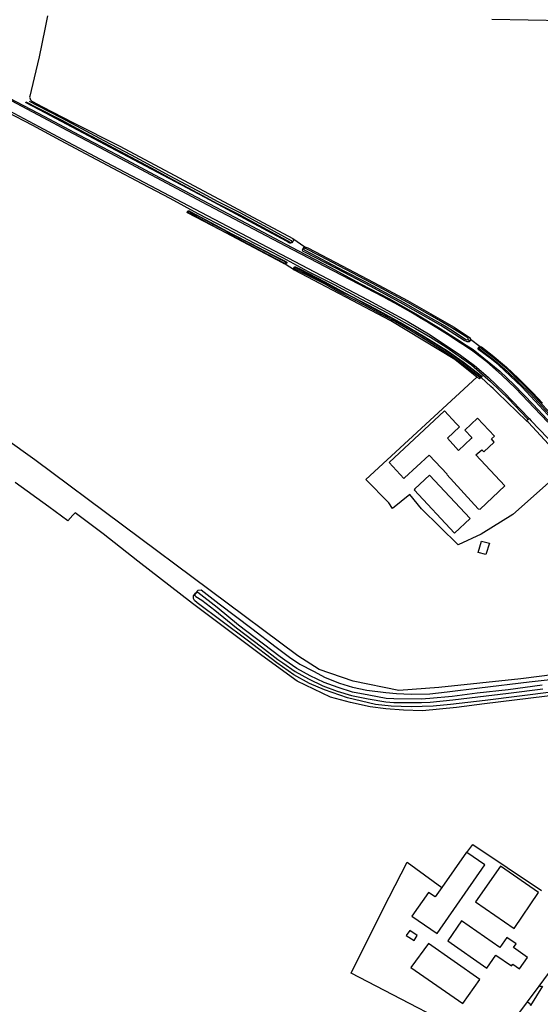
# Model space of a CAD drawing. Header units: metres. Extents: x 174423 to 274510, y 410991 to 462742.
# Tile 233 of 256: x 175039.53 to 175041.74, y 462730.75 to 462734.91. Entities that reach past the tile are written whole.
import ezdxf

# ---------------------------------------------------------------- set-up
doc = ezdxf.new("R2010")
doc.units = ezdxf.units.M
doc.layers.add('N-XX-AL-LIJN_0.20-G', color=7, linetype='Continuous', lineweight=25)

# ---------------------------------------------------------------- blocks, each defined once
blk = doc.blocks.new('Situatie')
at = {"lineweight": -3}
for p, q in [((-15.3611, 20.3591), (-15.3583, 20.3565)), ((-15.3113, 20.3287), (-15.3138, 20.3309)), ((-15.3504, 20.2381), (-15.3904, 20.2637)), ((-15.3837, 20.2664), (-15.3897, 20.2694)), ((-15.3501, 20.2475), (-15.3536, 20.2489)), ((-14.6094, 19.9391), (-14.617, 19.9458)), ((-14.5689, 19.9099), (-14.5722, 19.9117)), ((-14.5615, 19.7852), (-14.5639, 19.7882)), ((-14.3627, 19.6077), (-14.3691, 19.6021)), ((-14.3627, 19.6077), (-14.358, 19.6118)), ((-14.3648, 17.1471), (-14.3158, 17.2135)), ((-14.3022, 17.2138), (-14.3527, 17.1317))]:
    blk.add_line(p, q, dxfattribs=at)
for points in [[(-17.3524, 21.3096), (-17.2871, 21.2839), (-17.2264, 21.2572), (-17.1544, 21.2269), (-16.9871, 21.1429), (-16.6024, 20.9362), (-16.4307, 20.845), (-16.3317, 20.7923), (-16.1721, 20.7075), (-15.7458, 20.4832), (-15.0408, 20.114), (-14.8736, 20.0234), (-14.7768, 19.966), (-14.6488, 19.879), (-14.5898, 19.8354), (-14.5318, 19.787), (-14.4988, 19.7555), (-14.4638, 19.722), (-14.358, 19.6118)], [(-16.5669, 20.9076), (-16.4584, 20.8515), (-16.3414, 20.7878), (-16.2327, 20.7305), (-16.1187, 20.6696), (-15.9963, 20.6052), (-15.8776, 20.5425), (-15.7587, 20.4782), (-15.639, 20.4158), (-15.5222, 20.3539), (-15.4017, 20.2917), (-15.2925, 20.2331), (-15.1832, 20.178), (-15.0707, 20.118), (-14.9569, 20.059), (-14.8386, 19.9918), (-14.7759, 19.9561), (-14.7113, 19.9143), (-14.6016, 19.8384), (-14.5218, 19.769), (-14.4445, 19.6938), (-14.3666, 19.6121), (-14.3627, 19.6077)], [(-13.7487, 21.2836), (-14.516, 21.2982)], [(-16.3942, 21.3137), (-16.4057, 21.2568), (-16.4306, 21.1404), (-16.4513, 21.0512), (-16.4697, 20.9744), (-16.4701, 20.9699), (-16.4691, 20.9671), (-16.4665, 20.9577), (-16.4613, 20.9524), (-16.4156, 20.9289), (-16.2874, 20.8621), (-16.089, 20.7624), (-15.3576, 20.372), (-15.3068, 20.337), (-15.2945, 20.3335), (-15.1786, 20.2724), (-15.015, 20.187), (-14.8731, 20.1101), (-14.6761, 19.9975), (-14.6113, 19.9537), (-14.6067, 19.9478), (-14.5658, 19.9162), (-14.5602, 19.9142), (-14.515, 19.8802), (-14.4541, 19.8292), (-14.4034, 19.781), (-14.3422, 19.7201), (-14.3021, 19.6772)], [(-14.2799, 19.596), (-14.337, 19.6577), (-14.415, 19.7382), (-14.476, 19.797), (-14.5376, 19.8512), (-14.5962, 19.8961), (-14.6176, 19.9106), (-14.6392, 19.925), (-14.6608, 19.9392), (-14.6825, 19.9533), (-14.7043, 19.9672), (-14.7262, 19.9811), (-14.7482, 19.9947), (-14.7702, 20.0083), (-14.7924, 20.0217), (-14.8146, 20.035), (-14.8369, 20.0481), (-14.8593, 20.0611), (-14.8818, 20.0739), (-14.9043, 20.0867), (-14.9269, 20.0992), (-14.9496, 20.1117), (-14.9724, 20.124), (-14.9761, 20.126), (-15.3572, 20.3251), (-15.7164, 20.514), (-16.172, 20.7556), (-16.311, 20.8292), (-16.4115, 20.8824), (-16.933, 21.1585)], [(-16.5846, 20.9807), (-16.4068, 20.8877), (-16.2621, 20.811), (-16.1002, 20.7255), (-15.9418, 20.6413), (-15.7658, 20.5489), (-15.6025, 20.462), (-15.4586, 20.3861), (-15.3362, 20.3216), (-15.1978, 20.2495), (-15.0711, 20.1816), (-14.9512, 20.1189), (-14.8372, 20.054), (-14.7342, 19.9928), (-14.6502, 19.9389), (-14.6243, 19.9218), (-14.5955, 19.9036), (-14.5719, 19.8859), (-14.5202, 19.843), (-14.4819, 19.8116), (-14.4223, 19.7543), (-14.3415, 19.671), (-14.2622, 19.587)], [(-15.3583, 20.3565), (-15.3597, 20.3547), (-15.3654, 20.3524), (-15.3696, 20.3524), (-15.3728, 20.3541), (-15.3836, 20.3618), (-15.5611, 20.4561), (-15.7279, 20.5452), (-16.1041, 20.744), (-16.4284, 20.9168), (-16.4873, 20.9477)], [(-16.4861, 20.9504), (-16.4394, 20.9264), (-16.3375, 20.8739), (-16.2354, 20.8189), (-16.1582, 20.7786), (-16.0437, 20.7174), (-15.9569, 20.6709), (-15.882, 20.6308), (-15.742, 20.5557), (-15.6771, 20.521), (-15.5842, 20.4737), (-15.4672, 20.4099), (-15.3662, 20.356), (-15.3656, 20.3559), (-15.3648, 20.3559), (-15.364, 20.356), (-15.3632, 20.3563), (-15.3625, 20.3567), (-15.362, 20.3573), (-15.3615, 20.3579), (-15.3612, 20.3587), (-15.3611, 20.3591), (-15.361, 20.3595), (-15.361, 20.3603), (-15.3611, 20.3611), (-15.3614, 20.3618), (-15.3619, 20.3625), (-15.3625, 20.3631), (-15.4634, 20.4169), (-15.5805, 20.4808), (-15.6734, 20.5281), (-15.7382, 20.5628), (-15.8782, 20.6378), (-15.9532, 20.678), (-16.0399, 20.7245), (-16.1545, 20.7857), (-16.2316, 20.8259), (-16.3338, 20.8809), (-16.4357, 20.9335), (-16.4707, 20.9515)], [(-15.3837, 20.2664), (-15.3873, 20.2637), (-15.3904, 20.2637), (-15.3944, 20.2654), (-15.4006, 20.269), (-15.6653, 20.4095), (-15.8026, 20.4807), (-15.8036, 20.4814), (-15.8033, 20.4848), (-15.8024, 20.4871)], [(-15.8024, 20.4871), (-15.7996, 20.4887), (-15.7962, 20.4887), (-15.7887, 20.4857), (-15.7039, 20.4397), (-15.616, 20.3928), (-15.5344, 20.3509), (-15.4432, 20.3029), (-15.3871, 20.2748), (-15.3835, 20.2721), (-15.3824, 20.2693), (-15.3837, 20.2664)], [(-15.7993, 20.4855), (-15.7997, 20.4841), (-15.7987, 20.4825), (-15.7791, 20.4732), (-15.7151, 20.4375), (-15.6687, 20.4122), (-15.6108, 20.3832), (-15.5499, 20.3511), (-15.4629, 20.3047), (-15.3925, 20.2685), (-15.3897, 20.2694), (-15.3884, 20.2711), (-15.39, 20.2736), (-15.4416, 20.3002), (-15.5547, 20.36), (-15.6272, 20.3971), (-15.691, 20.4303), (-15.7561, 20.4666), (-15.7959, 20.487), (-15.7977, 20.487), (-15.7989, 20.4866), (-15.7993, 20.4855)], [(-15.3576, 20.372), (-15.3545, 20.3639), (-15.3568, 20.3583), (-15.3583, 20.3565)], [(-14.6094, 19.9391), (-14.6119, 19.9365), (-14.6201, 19.9359), (-14.6337, 19.9411), (-14.7322, 20.0053), (-14.8916, 20.0953), (-15.0279, 20.1697), (-15.1722, 20.2454), (-15.3073, 20.3154), (-15.3133, 20.3175), (-15.3166, 20.3229), (-15.3138, 20.3309)], [(-15.3138, 20.3309), (-15.3101, 20.3365), (-15.3068, 20.337)], [(-15.3113, 20.3287), (-15.3116, 20.327), (-15.3096, 20.3246), (-15.2772, 20.3072), (-15.2133, 20.2735), (-15.1416, 20.2363), (-15.0537, 20.1909), (-14.9491, 20.1341), (-14.8876, 20.1014), (-14.7946, 20.0482), (-14.7152, 20.0033), (-14.6819, 19.9834), (-14.6263, 19.946), (-14.622, 19.9444), (-14.617, 19.9458), (-14.6157, 19.948), (-14.6159, 19.9497), (-14.6173, 19.9522), (-14.6967, 20.0028), (-14.7766, 20.049), (-14.8719, 20.1019), (-14.9961, 20.1695), (-15.1333, 20.241), (-15.2431, 20.2991), (-15.3062, 20.3318), (-15.3088, 20.3312), (-15.311, 20.3304), (-15.3113, 20.3287)], [(-14.5615, 19.7852), (-14.5677, 19.7802), (-14.5688, 19.7799), (-14.5703, 19.7806), (-14.5794, 19.786), (-14.6724, 19.861), (-14.9432, 20.0242), (-15.3504, 20.2381), (-15.3545, 20.2443), (-15.3551, 20.2461), (-15.3536, 20.2489)], [(-15.3536, 20.2489), (-15.352, 20.2518), (-15.3493, 20.2524), (-15.3462, 20.2523), (-15.3281, 20.2439), (-15.2227, 20.189), (-15.1376, 20.1431), (-15.0082, 20.0747), (-14.8931, 20.0126), (-14.7993, 19.9565), (-14.7039, 19.8974), (-14.6376, 19.8509), (-14.5587, 19.791), (-14.5579, 19.789), (-14.5585, 19.7877), (-14.5615, 19.7852)], [(-14.5639, 19.7882), (-14.5627, 19.7894), (-14.5626, 19.7905), (-14.5651, 19.7926), (-14.6568, 19.8613), (-14.6994, 19.8906), (-14.7947, 19.9516), (-14.8598, 19.9912), (-14.9214, 20.0258), (-14.9818, 20.0577), (-15.0534, 20.0965), (-15.1026, 20.1227), (-15.1629, 20.1531), (-15.2232, 20.1863), (-15.2825, 20.2164), (-15.3468, 20.2491), (-15.3487, 20.2493), (-15.3499, 20.2482), (-15.3501, 20.2475), (-15.3504, 20.2458), (-15.3491, 20.2446), (-15.2848, 20.212), (-15.2255, 20.1819), (-15.1652, 20.1487), (-15.1049, 20.1182), (-15.0557, 20.0921), (-14.9841, 20.0533), (-14.9238, 20.0214), (-14.8623, 19.9869), (-14.7974, 19.9473), (-14.7022, 19.8864), (-14.6597, 19.8572), (-14.5681, 19.7886), (-14.5658, 19.7869), (-14.565, 19.7869), (-14.5639, 19.7882)], [(-14.6067, 19.9478), (-14.607, 19.9416), (-14.6094, 19.9391)], [(-13.7698, 19.0361), (-13.7718, 19.035), (-13.775, 19.0347), (-13.7794, 19.0353), (-13.7831, 19.0375), (-13.7912, 19.048), (-13.8273, 19.103), (-13.9056, 19.2), (-13.9337, 19.2335), (-14.022, 19.3355), (-14.0886, 19.4148), (-14.0968, 19.4254), (-14.132, 19.4652), (-14.1436, 19.476), (-14.2788, 19.6268), (-14.3896, 19.7458), (-14.4879, 19.8389), (-14.5231, 19.8672), (-14.5711, 19.9028), (-14.5737, 19.9054), (-14.5737, 19.9098), (-14.5722, 19.9117)], [(-14.5722, 19.9117), (-14.5708, 19.9137), (-14.5658, 19.9162)], [(-14.5689, 19.9099), (-14.5691, 19.9096), (-14.5694, 19.909), (-14.5695, 19.9083), (-14.5694, 19.9076), (-14.5691, 19.9069), (-14.5688, 19.9063), (-14.5683, 19.9059), (-14.5007, 19.8542), (-14.4525, 19.814), (-14.3513, 19.7142), (-14.2734, 19.6306)], [(-14.269, 19.6347), (-14.347, 19.7184), (-14.4484, 19.8184), (-14.4969, 19.8589), (-14.5646, 19.9106), (-14.565, 19.9109), (-14.5656, 19.9111), (-14.5663, 19.9112), (-14.567, 19.9112), (-14.5676, 19.911), (-14.5682, 19.9106), (-14.5687, 19.9102), (-14.5689, 19.9099)], [(-14.1947, 19.4117), (-14.213, 19.3971), (-14.4273, 19.2066), (-14.5609, 19.1233), (-14.6582, 19.0787), (-14.8134, 19.2306), (-14.8634, 19.2903), (-14.9366, 19.2314), (-14.9521, 19.2559), (-15.0484, 19.3538), (-14.5794, 19.786)], [(-14.3691, 19.6021), (-14.4916, 19.72), (-14.5112, 19.7389), (-14.52, 19.7469), (-14.5615, 19.7852)], [(-13.8524, 18.5804), (-14.3938, 18.5124), (-14.7404, 18.4754), (-14.9097, 18.4635), (-15.1029, 18.5019), (-15.2458, 18.5521), (-15.337, 18.609), (-16.4483, 19.4372), (-16.5726, 19.5258), (-16.7539, 19.6105), (-16.8925, 19.6515), (-16.9086, 19.6626)], [(-14.7054, 19.3764), (-14.7066, 19.3752), (-14.5746, 19.2304), (-14.5656, 19.2284), (-14.4616, 19.328), (-14.5832, 19.4581), (-14.5589, 19.48), (-14.5505, 19.4711), (-14.506, 19.5127), (-14.5178, 19.5254), (-14.505, 19.5374), (-14.5768, 19.613), (-14.6308, 19.5632), (-14.6007, 19.5311), (-14.6039, 19.5281), (-14.6031, 19.5273), (-14.6571, 19.4769), (-14.7041, 19.5289), (-14.6526, 19.5764), (-14.6663, 19.5908), (-14.717, 19.644), (-14.9508, 19.4254), (-14.8888, 19.3584), (-14.8853, 19.3616), (-14.7817, 19.4572), (-14.7054, 19.3764)], [(-14.358, 19.6118), (-14.3494, 19.6028), (-14.245, 19.494), (-14.2406, 19.4784), (-14.2423, 19.4671), (-14.3616, 19.5948), (-14.3684, 19.6014), (-14.3691, 19.6021)], [(-14.6212, 17.7784), (-14.597, 17.8115), (-14.3059, 17.6182)], [(-14.1667, 18.4535), (-14.5478, 18.4071), (-14.6659, 18.3916), (-14.8093, 18.3769), (-14.8902, 18.3804), (-14.964, 18.386), (-15.0301, 18.3937), (-15.1138, 18.412), (-15.1982, 18.4345), (-15.3395, 18.5027), (-15.4879, 18.6103), (-15.7818, 18.8304), (-16.0131, 19.0097), (-16.1593, 19.125), (-16.2782, 19.2136), (-16.2873, 19.2034), (-16.3091, 19.1791), (-16.3886, 19.2382), (-16.532, 19.3415)], [(-14.6078, 19.1892), (-14.7796, 19.373), (-14.8411, 19.3147), (-14.8448, 19.3112), (-14.6736, 19.1274), (-14.6078, 19.1892)], [(-14.542, 19.0377), (-14.5738, 19.0457), (-14.5592, 19.0933), (-14.5261, 19.0853), (-14.542, 19.0377)], [(-15.7685, 18.8737), (-15.7576, 18.8862), (-15.7456, 18.888), (-15.732, 18.8784), (-15.6688, 18.829), (-15.5308, 18.7242), (-15.428, 18.6454), (-15.3718, 18.6032), (-15.3278, 18.5742), (-15.2708, 18.544), (-15.2206, 18.5184), (-15.1606, 18.4932), (-15.1046, 18.4772), (-15.044, 18.4644), (-14.9648, 18.454), (-14.9196, 18.45), (-14.8578, 18.448), (-14.779, 18.449), (-14.7048, 18.4572), (-14.569, 18.4734), (-14.3578, 18.4994), (-14.131, 18.5252)], [(-14.1088, 18.476), (-14.5438, 18.421), (-14.6908, 18.403), (-14.7638, 18.3962), (-14.8568, 18.3932), (-14.942, 18.397), (-15.008, 18.4032), (-15.1265, 18.4319), (-15.2232, 18.4662), (-15.2874, 18.493), (-15.3527, 18.5296), (-15.4248, 18.5791), (-15.551, 18.6753), (-15.7613, 18.8337), (-15.7733, 18.843), (-15.7775, 18.8509), (-15.7778, 18.863), (-15.7685, 18.8737)], [(-14.3028, 18.4849), (-14.4473, 18.4663), (-14.5777, 18.4509), (-14.6832, 18.438), (-14.7782, 18.4284), (-14.8143, 18.4266), (-14.9307, 18.4275), (-14.9629, 18.4294), (-15.0363, 18.4424), (-15.1053, 18.4562), (-15.1657, 18.4749), (-15.2252, 18.4969), (-15.2839, 18.5249), (-15.3402, 18.5563), (-15.3918, 18.5913), (-15.4115, 18.6053), (-15.4815, 18.6588), (-15.5867, 18.7389), (-15.6773, 18.8138), (-15.7591, 18.8765), (-15.7623, 18.8768), (-15.7646, 18.8759), (-15.7675, 18.873), (-15.7704, 18.87), (-15.7714, 18.8675), (-15.7711, 18.8638), (-15.7706, 18.863), (-15.7672, 18.8603), (-15.7425, 18.8449), (-15.6866, 18.802), (-15.596, 18.7271), (-15.4906, 18.6469), (-15.4204, 18.5932), (-15.4004, 18.579), (-15.3481, 18.5435), (-15.2907, 18.5116), (-15.2311, 18.4831), (-15.1705, 18.4606), (-15.109, 18.4416), (-15.0391, 18.4277), (-14.9646, 18.4145), (-14.9312, 18.4125), (-14.8139, 18.4116), (-14.7771, 18.4135), (-14.6815, 18.4231), (-14.576, 18.4361), (-14.4454, 18.4514), (-14.3009, 18.47)], [(-14.7275, 17.6311), (-14.7554, 17.5914), (-14.7846, 17.6096), (-14.8546, 17.51), (-14.7476, 17.4366), (-14.5454, 17.7264), (-14.6212, 17.7784), (-14.623, 17.7796), (-14.7275, 17.6311)], [(-14.5093, 16.9563), (-15.1114, 17.2689), (-14.9762, 17.5402), (-14.8747, 17.738), (-14.7275, 17.6311)], [(-14.3184, 17.61), (-14.479, 17.7213), (-14.5859, 17.5704), (-14.4224, 17.457), (-14.3184, 17.61)], [(-14.5369, 17.2903), (-14.4994, 17.3446), (-14.4334, 17.2992), (-14.428, 17.3071), (-14.3986, 17.2868), (-14.3652, 17.3351), (-14.4251, 17.3765), (-14.4139, 17.3926), (-14.4528, 17.4195), (-14.4817, 17.3772), (-14.6439, 17.4891), (-14.7024, 17.4045), (-14.5369, 17.2903)], [(-14.8444, 17.4064), (-14.8312, 17.427), (-14.8626, 17.449), (-14.879, 17.427), (-14.8444, 17.4064)], [(-14.567, 17.2422), (-14.7838, 17.3932), (-14.858, 17.2926), (-14.639, 17.1398), (-14.567, 17.2422)], [(-14.3066, 17.2117), (-14.3113, 17.2119), (-14.3158, 17.2135), (-14.217, 17.3474)], [(-14.506, 16.9588), (-14.3648, 17.1471), (-14.3554, 17.1405), (-14.3527, 17.1317)]]:
    blk.add_lwpolyline(points, dxfattribs=at)

msp = doc.modelspace()

# ---------------------------------------------------------------- block references
at = {"layer": 'N-XX-AL-LIJN_0.20-G'}
msp.add_blockref('Situatie', (175056.047, 462713.6112), dxfattribs=at)

doc.saveas('drawing.dxf')
